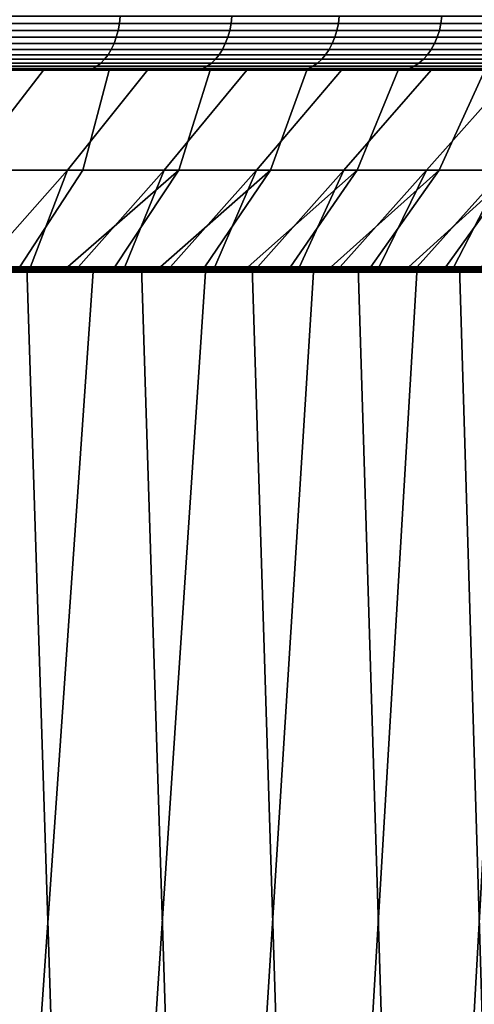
# Model space of a CAD drawing. Header units: metres. Extents: x -244 to 24, y -123 to 0.
# Tile 88 of 146: x 13 to 17, y -115 to -107. Entities that reach past the tile are written whole.
import ezdxf

# ---------------------------------------------------------------- set-up
doc = ezdxf.new("R2010")
doc.units = ezdxf.units.M
doc.layers.add('solid_10_231_103_000', color=7, linetype='CONTINUOUS')

msp = doc.modelspace()

# ---------------------------------------------------------------- linework, layer by layer
at = {"layer": 'solid_10_231_103_000'}
for points in [[(13.996762, -107.060265, 18.872448), (13.053875, -107.060265, 19.536505), (13.04782, -107.119713, 19.527443), (13.99027, -107.119713, 18.863695)], [(13.053875, -107.060265, -19.536505), (13.996762, -107.060265, -18.872448), (13.99027, -107.119713, -18.863695), (13.04782, -107.119713, -19.527443)], [(14.90593, -107.060265, 18.162928), (13.996762, -107.060265, 18.872448), (13.99027, -107.119713, 18.863695), (14.899015, -107.119713, 18.154503)], [(13.996762, -107.060265, -18.872448), (14.90593, -107.060265, -18.162928), (14.899015, -107.119713, -18.154503), (13.99027, -107.119713, -18.863695)], [(15.779187, -107.060265, 17.409651), (14.90593, -107.060265, 18.162928), (14.899015, -107.119713, 18.154503), (15.771869, -107.119713, 17.401575)], [(14.90593, -107.060265, -18.162928), (15.779187, -107.060265, -17.409651), (15.771869, -107.119713, -17.401575), (14.899015, -107.119713, -18.154503)], [(16.614431, -107.060265, 16.614431), (15.779187, -107.060265, 17.409651), (15.771869, -107.119713, 17.401575), (16.606726, -107.119713, 16.606726)], [(15.779187, -107.060265, -17.409651), (16.614431, -107.060265, -16.614431), (16.606726, -107.119713, -16.606726), (15.771869, -107.119713, -17.401575)], [(17.409651, -107.060265, 15.779187), (16.614431, -107.060265, 16.614431), (16.606726, -107.119713, 16.606726), (17.401575, -107.119713, 15.771869)], [(16.614431, -107.060265, -16.614431), (17.409651, -107.060265, -15.779187), (17.401575, -107.119713, -15.771869), (16.606726, -107.119713, -16.606726)], [(13.979552, -107.177414, 18.849245), (13.037826, -107.177414, 19.512484), (13.024035, -107.232521, 19.491846), (13.964767, -107.232521, 18.829308)], [(13.037826, -107.177414, -19.512484), (13.979552, -107.177414, -18.849245), (13.964767, -107.232521, -18.829308), (13.024035, -107.232521, -19.491846)], [(13.99027, -107.119713, 18.863695), (13.04782, -107.119713, 19.527443), (13.037826, -107.177414, 19.512484), (13.979552, -107.177414, 18.849245)], [(13.04782, -107.119713, -19.527443), (13.99027, -107.119713, -18.863695), (13.979552, -107.177414, -18.849245), (13.037826, -107.177414, -19.512484)], [(14.887603, -107.177414, 18.140596), (13.979552, -107.177414, 18.849245), (13.964767, -107.232521, 18.829308), (14.871856, -107.232521, 18.121408)], [(13.979552, -107.177414, -18.849245), (14.887603, -107.177414, -18.140596), (14.871856, -107.232521, -18.121408), (13.964767, -107.232521, -18.829308)], [(14.899015, -107.119713, 18.154503), (13.99027, -107.119713, 18.863695), (13.979552, -107.177414, 18.849245), (14.887603, -107.177414, 18.140596)], [(13.99027, -107.119713, -18.863695), (14.899015, -107.119713, -18.154503), (14.887603, -107.177414, -18.140596), (13.979552, -107.177414, -18.849245)], [(15.759787, -107.177414, 17.388245), (14.887603, -107.177414, 18.140596), (14.871856, -107.232521, 18.121408), (15.743117, -107.232521, 17.369854)], [(14.887603, -107.177414, -18.140596), (15.759787, -107.177414, -17.388245), (15.743117, -107.232521, -17.369854), (14.871856, -107.232521, -18.121408)], [(15.771869, -107.119713, 17.401575), (14.899015, -107.119713, 18.154503), (14.887603, -107.177414, 18.140596), (15.759787, -107.177414, 17.388245)], [(14.899015, -107.119713, -18.154503), (15.771869, -107.119713, -17.401575), (15.759787, -107.177414, -17.388245), (14.887603, -107.177414, -18.140596)], [(16.594004, -107.177414, 16.594004), (15.759787, -107.177414, 17.388245), (15.743117, -107.232521, 17.369854), (16.576452, -107.232521, 16.576452)], [(15.759787, -107.177414, -17.388245), (16.594004, -107.177414, -16.594004), (16.576452, -107.232521, -16.576452), (15.743117, -107.232521, -17.369854)], [(16.606726, -107.119713, 16.606726), (15.771869, -107.119713, 17.401575), (15.759787, -107.177414, 17.388245), (16.594004, -107.177414, 16.594004)], [(15.771869, -107.119713, -17.401575), (16.606726, -107.119713, -16.606726), (16.594004, -107.177414, -16.594004), (15.759787, -107.177414, -17.388245)], [(17.388245, -107.177414, 15.759787), (16.594004, -107.177414, 16.594004), (16.576452, -107.232521, 16.576452), (17.369854, -107.232521, 15.743117)], [(16.594004, -107.177414, -16.594004), (17.388245, -107.177414, -15.759787), (17.369854, -107.232521, -15.743117), (16.576452, -107.232521, -16.576452)], [(17.401575, -107.119713, 15.771869), (16.606726, -107.119713, 16.606726), (16.594004, -107.177414, 16.594004), (17.388245, -107.177414, 15.759787)], [(16.606726, -107.119713, -16.606726), (17.401575, -107.119713, -15.771869), (17.388245, -107.177414, -15.759787), (16.594004, -107.177414, -16.594004)], [(13.964767, -107.232521, 18.829308), (13.024035, -107.232521, 19.491846), (13.006652, -107.284233, 19.46583), (13.946128, -107.284233, 18.804176)], [(13.024035, -107.232521, -19.491846), (13.964767, -107.232521, -18.829308), (13.946128, -107.284233, -18.804176), (13.006652, -107.284233, -19.46583)], [(14.871856, -107.232521, 18.121408), (13.964767, -107.232521, 18.829308), (13.946128, -107.284233, 18.804176), (14.852006, -107.284233, 18.097221)], [(13.964767, -107.232521, -18.829308), (14.871856, -107.232521, -18.121408), (14.852006, -107.284233, -18.097221), (13.946128, -107.284233, -18.804176)], [(15.743117, -107.232521, 17.369854), (14.871856, -107.232521, 18.121408), (14.852006, -107.284233, 18.097221), (15.722105, -107.284233, 17.34667)], [(14.871856, -107.232521, -18.121408), (15.743117, -107.232521, -17.369854), (15.722105, -107.284233, -17.34667), (14.852006, -107.284233, -18.097221)], [(16.576452, -107.232521, 16.576452), (15.743117, -107.232521, 17.369854), (15.722105, -107.284233, 17.34667), (16.554327, -107.284233, 16.554327)], [(15.743117, -107.232521, -17.369854), (16.576452, -107.232521, -16.576452), (16.554327, -107.284233, -16.554327), (15.722105, -107.284233, -17.34667)], [(17.369854, -107.232521, 15.743117), (16.576452, -107.232521, 16.576452), (16.554327, -107.284233, 16.554327), (17.34667, -107.284233, 15.722105)], [(16.576452, -107.232521, -16.576452), (17.369854, -107.232521, -15.743117), (17.34667, -107.284233, -15.722105), (16.554327, -107.284233, -16.554327)], [(13.923908, -107.331787, 18.774218), (12.985929, -107.331787, 19.434816), (12.962171, -107.374496, 19.399258), (13.898433, -107.374496, 18.739868)], [(12.985929, -107.331787, -19.434816), (13.923908, -107.331787, -18.774218), (13.898433, -107.374496, -18.739868), (12.962171, -107.374496, -19.399258)], [(13.946128, -107.284233, 18.804176), (13.006652, -107.284233, 19.46583), (12.985929, -107.331787, 19.434816), (13.923908, -107.331787, 18.774218)], [(13.006652, -107.284233, -19.46583), (13.946128, -107.284233, -18.804176), (13.923908, -107.331787, -18.774218), (12.985929, -107.331787, -19.434816)], [(14.828343, -107.331787, 18.068388), (13.923908, -107.331787, 18.774218), (13.898433, -107.374496, 18.739868), (14.801213, -107.374496, 18.035332)], [(13.923908, -107.331787, -18.774218), (14.828343, -107.331787, -18.068388), (14.801213, -107.374496, -18.035332), (13.898433, -107.374496, -18.739868)], [(14.852006, -107.284233, 18.097221), (13.946128, -107.284233, 18.804176), (13.923908, -107.331787, 18.774218), (14.828343, -107.331787, 18.068388)], [(13.946128, -107.284233, -18.804176), (14.852006, -107.284233, -18.097221), (14.828343, -107.331787, -18.068388), (13.923908, -107.331787, -18.774218)], [(15.697056, -107.331787, 17.319033), (14.828343, -107.331787, 18.068388), (14.801213, -107.374496, 18.035332), (15.668337, -107.374496, 17.287346)], [(14.828343, -107.331787, -18.068388), (15.697056, -107.331787, -17.319033), (15.668337, -107.374496, -17.287346), (14.801213, -107.374496, -18.035332)], [(15.722105, -107.284233, 17.34667), (14.852006, -107.284233, 18.097221), (14.828343, -107.331787, 18.068388), (15.697056, -107.331787, 17.319033)], [(14.852006, -107.284233, -18.097221), (15.722105, -107.284233, -17.34667), (15.697056, -107.331787, -17.319033), (14.828343, -107.331787, -18.068388)], [(16.527952, -107.331787, 16.527952), (15.697056, -107.331787, 17.319033), (15.668337, -107.374496, 17.287346), (16.497713, -107.374496, 16.497713)], [(15.697056, -107.331787, -17.319033), (16.527952, -107.331787, -16.527952), (16.497713, -107.374496, -16.497713), (15.668337, -107.374496, -17.287346)], [(16.554327, -107.284233, 16.554327), (15.722105, -107.284233, 17.34667), (15.697056, -107.331787, 17.319033), (16.527952, -107.331787, 16.527952)], [(15.722105, -107.284233, -17.34667), (16.554327, -107.284233, -16.554327), (16.527952, -107.331787, -16.527952), (15.697056, -107.331787, -17.319033)], [(17.319033, -107.331787, 15.697056), (16.527952, -107.331787, 16.527952), (16.497713, -107.374496, 16.497713), (17.287346, -107.374496, 15.668337)], [(16.527952, -107.331787, -16.527952), (17.319033, -107.331787, -15.697056), (17.287346, -107.374496, -15.668337), (16.497713, -107.374496, -16.497713)], [(17.34667, -107.284233, 15.722105), (16.554327, -107.284233, 16.554327), (16.527952, -107.331787, 16.527952), (17.319033, -107.331787, 15.697056)], [(16.554327, -107.284233, -16.554327), (17.34667, -107.284233, -15.722105), (17.319033, -107.331787, -15.697056), (16.527952, -107.331787, -16.527952)], [(13.870074, -107.411736, 18.70163), (12.935721, -107.411736, 19.359676), (12.906971, -107.442955, 19.316647), (13.839247, -107.442955, 18.660065)], [(12.935721, -107.411736, -19.359676), (13.870074, -107.411736, -18.70163), (13.839247, -107.442955, -18.660065), (12.906971, -107.442955, -19.316647)], [(13.898433, -107.374496, 18.739868), (12.962171, -107.374496, 19.399258), (12.935721, -107.411736, 19.359676), (13.870074, -107.411736, 18.70163)], [(12.962171, -107.374496, -19.399258), (13.898433, -107.374496, -18.739868), (13.870074, -107.411736, -18.70163), (12.935721, -107.411736, -19.359676)], [(14.771013, -107.411736, 17.998531), (13.870074, -107.411736, 18.70163), (13.839247, -107.442955, 18.660065), (14.738183, -107.442955, 17.958527)], [(13.870074, -107.411736, -18.70163), (14.771013, -107.411736, -17.998531), (14.738183, -107.442955, -17.958527), (13.839247, -107.442955, -18.660065)], [(14.801213, -107.374496, 18.035332), (13.898433, -107.374496, 18.739868), (13.870074, -107.411736, 18.70163), (14.771013, -107.411736, 17.998531)], [(13.898433, -107.374496, -18.739868), (14.801213, -107.374496, -18.035332), (14.771013, -107.411736, -17.998531), (13.870074, -107.411736, -18.70163)], [(15.636367, -107.411736, 17.252071), (14.771013, -107.411736, 17.998531), (14.738183, -107.442955, 17.958527), (15.601613, -107.442955, 17.213728)], [(14.771013, -107.411736, -17.998531), (15.636367, -107.411736, -17.252071), (15.601613, -107.442955, -17.213728), (14.738183, -107.442955, -17.958527)], [(15.668337, -107.374496, 17.287346), (14.801213, -107.374496, 18.035332), (14.771013, -107.411736, 17.998531), (15.636367, -107.411736, 17.252071)], [(14.801213, -107.374496, -18.035332), (15.668337, -107.374496, -17.287346), (15.636367, -107.411736, -17.252071), (14.771013, -107.411736, -17.998531)], [(16.46405, -107.411736, 16.46405), (15.636367, -107.411736, 17.252071), (15.601613, -107.442955, 17.213728), (16.427458, -107.442955, 16.427458)], [(15.636367, -107.411736, -17.252071), (16.46405, -107.411736, -16.46405), (16.427458, -107.442955, -16.427458), (15.601613, -107.442955, -17.213728)], [(16.497713, -107.374496, 16.497713), (15.668337, -107.374496, 17.287346), (15.636367, -107.411736, 17.252071), (16.46405, -107.411736, 16.46405)], [(15.668337, -107.374496, -17.287346), (16.497713, -107.374496, -16.497713), (16.46405, -107.411736, -16.46405), (15.636367, -107.411736, -17.252071)], [(17.252071, -107.411736, 15.636367), (16.46405, -107.411736, 16.46405), (16.427458, -107.442955, 16.427458), (17.213728, -107.442955, 15.601613)], [(16.46405, -107.411736, -16.46405), (17.252071, -107.411736, -15.636367), (17.213728, -107.442955, -15.601613), (16.427458, -107.442955, -16.427458)], [(17.287346, -107.374496, 15.668337), (16.497713, -107.374496, 16.497713), (16.46405, -107.411736, 16.46405), (17.252071, -107.411736, 15.636367)], [(16.497713, -107.374496, -16.497713), (17.287346, -107.374496, -15.668337), (17.252071, -107.411736, -15.636367), (16.46405, -107.411736, -16.46405)], [(11.230874, -107.5, -18.489454), (10.278639, -107.5, -19.035297), (12.479964, -107.5, -19.319668), (13.427364, -107.5, -18.673653)], [(11.579518, -107.5, 18.273144), (13.427418, -107.5, 18.673616), (12.48002, -107.5, 19.319632), (10.636972, -107.5, 18.8374)], [(12.15487, -107.5, -17.895594), (11.230874, -107.5, -18.489454), (13.427364, -107.5, -18.673653), (14.341912, -107.5, -17.980804)], [(12.491895, -107.5, 17.661964), (14.341963, -107.5, 17.980764), (13.427418, -107.5, 18.673616), (11.579518, -107.5, 18.273144)], [(11.889297, -108.314186, 17.197729), (12.744379, -108.314186, 16.574017), (13.372015, -107.5, 17.005352), (12.491895, -107.5, 17.661964)], [(13.047525, -107.5, -17.255569), (12.15487, -107.5, -17.895594), (14.341912, -107.5, -17.980804), (15.220331, -107.5, -17.243563)], [(12.811233, -107.496437, -19.173365), (13.427364, -107.5, -18.673653), (12.479964, -107.5, -19.319668)], [(12.811233, -107.496437, 19.173365), (12.48002, -107.5, 19.319632), (13.427418, -107.5, 18.673616)], [(13.372015, -107.5, 17.005352), (15.22038, -107.5, 17.243521), (14.341963, -107.5, 17.980764), (12.491895, -107.5, 17.661964)], [(12.744379, -108.314186, 16.574017), (13.566801, -108.314186, 15.907833), (14.21803, -107.5, 16.304621), (13.372015, -107.5, 17.005352)], [(13.772015, -107.485619, 18.569412), (12.844268, -107.485619, 19.222805), (12.811233, -107.496437, 19.173365), (13.736593, -107.496437, 18.521652)], [(12.844268, -107.485619, -19.222805), (13.772015, -107.485619, -18.569412), (13.736593, -107.496437, -18.521652), (12.811233, -107.496437, -19.173365)], [(13.736593, -107.496437, 18.521652), (12.811233, -107.496437, 19.173365), (13.427418, -107.5, 18.673616)], [(12.811233, -107.496437, -19.173365), (13.736593, -107.496437, -18.521652), (13.427364, -107.5, -18.673653)], [(13.8064, -107.467697, 18.615776), (12.876337, -107.467697, 19.2708), (12.844268, -107.485619, 19.222805), (13.772015, -107.485619, 18.569412)], [(12.876337, -107.467697, -19.2708), (13.8064, -107.467697, -18.615776), (13.772015, -107.485619, -18.569412), (12.844268, -107.485619, -19.222805)], [(13.693, -108.314186, -15.799335), (12.875907, -108.314186, -16.472046), (13.047525, -107.5, -17.255569), (13.90627, -107.5, -16.571306)], [(13.839247, -107.442955, 18.660065), (12.906971, -107.442955, 19.316647), (12.876337, -107.467697, 19.2708), (13.8064, -107.467697, 18.615776)], [(12.906971, -107.442955, -19.316647), (13.839247, -107.442955, -18.660065), (13.8064, -107.467697, -18.615776), (12.876337, -107.467697, -19.2708)], [(13.90627, -107.5, -16.571306), (13.047525, -107.5, -17.255569), (15.220331, -107.5, -17.243563)], [(14.21803, -107.5, 16.304621), (16.061041, -107.5, 16.463379), (15.22038, -107.5, 17.243521), (13.372015, -107.5, 17.005352)], [(13.736593, -107.496437, -18.521652), (14.341912, -107.5, -17.980804), (13.427364, -107.5, -18.673653)], [(13.736593, -107.496437, 18.521652), (13.427418, -107.5, 18.673616), (14.341963, -107.5, 17.980764)], [(13.566801, -108.314186, 15.907833), (14.354456, -108.314186, 15.200883), (15.027117, -107.5, 15.562076), (14.21803, -107.5, 16.304621)], [(14.475003, -108.314186, -15.086137), (13.693, -108.314186, -15.799335), (13.90627, -107.5, -16.571306), (14.729428, -107.5, -15.84415)], [(14.666583, -107.485619, 17.871284), (13.772015, -107.485619, 18.569412), (13.736593, -107.496437, 18.521652), (14.62886, -107.496437, 17.825319)], [(13.772015, -107.485619, -18.569412), (14.666583, -107.485619, -17.871284), (14.62886, -107.496437, -17.825319), (13.736593, -107.496437, -18.521652)], [(14.62886, -107.496437, 17.825319), (13.736593, -107.496437, 18.521652), (14.341963, -107.5, 17.980764)], [(13.736593, -107.496437, -18.521652), (14.62886, -107.496437, -17.825319), (14.341912, -107.5, -17.980804)], [(14.703202, -107.467697, 17.915903), (13.8064, -107.467697, 18.615776), (13.772015, -107.485619, 18.569412), (14.666583, -107.485619, 17.871284)], [(13.8064, -107.467697, -18.615776), (14.703202, -107.467697, -17.915903), (14.666583, -107.485619, -17.871284), (13.772015, -107.485619, -18.569412)], [(14.738183, -107.442955, 17.958527), (13.839247, -107.442955, 18.660065), (13.8064, -107.467697, 18.615776), (14.703202, -107.467697, 17.915903)], [(13.839247, -107.442955, -18.660065), (14.738183, -107.442955, -17.958527), (14.703202, -107.467697, -17.915903), (13.8064, -107.467697, -18.615776)], [(14.729428, -107.5, -15.84415), (13.90627, -107.5, -16.571306), (15.220331, -107.5, -17.243563), (16.060995, -107.5, -16.463423)], [(15.027117, -107.5, 15.562076), (16.86204, -107.5, 15.641961), (16.061041, -107.5, 16.463379), (14.21803, -107.5, 16.304621)], [(14.62886, -107.496437, -17.825319), (15.220331, -107.5, -17.243563), (14.341912, -107.5, -17.980804)], [(14.62886, -107.496437, 17.825319), (14.341963, -107.5, 17.980764), (15.22038, -107.5, 17.243521)], [(14.354456, -108.314186, 15.200883), (15.105326, -108.314186, 14.454977), (15.797415, -107.5, 14.779529), (15.027117, -107.5, 15.562076)], [(15.219912, -108.314186, -14.334279), (14.475003, -108.314186, -15.086137), (14.729428, -107.5, -15.84415), (15.51465, -107.5, -15.076081)], [(15.525819, -107.485619, 17.130102), (14.666583, -107.485619, 17.871284), (14.62886, -107.496437, 17.825319), (15.485887, -107.496437, 17.086042)], [(14.666583, -107.485619, -17.871284), (15.525819, -107.485619, -17.130102), (15.485887, -107.496437, -17.086042), (14.62886, -107.496437, -17.825319)], [(15.485887, -107.496437, 17.086042), (14.62886, -107.496437, 17.825319), (15.22038, -107.5, 17.243521)], [(14.62886, -107.496437, -17.825319), (15.485887, -107.496437, -17.086042), (15.220331, -107.5, -17.243563)], [(15.564584, -107.467697, 17.172871), (14.703202, -107.467697, 17.915903), (14.666583, -107.485619, 17.871284), (15.525819, -107.485619, 17.130102)], [(14.703202, -107.467697, -17.915903), (15.564584, -107.467697, -17.172871), (15.525819, -107.485619, -17.130102), (14.666583, -107.485619, -17.871284)], [(15.601613, -107.442955, 17.213728), (14.738183, -107.442955, 17.958527), (14.703202, -107.467697, 17.915903), (15.564584, -107.467697, 17.172871)], [(14.738183, -107.442955, -17.958527), (15.601613, -107.442955, -17.213728), (15.564584, -107.467697, -17.172871), (14.703202, -107.467697, -17.915903)], [(15.51465, -107.5, -15.076081), (14.729428, -107.5, -15.84415), (16.060995, -107.5, -16.463423), (16.861996, -107.5, -15.642008)], [(15.797415, -107.5, 14.779529), (17.620674, -107.5, 14.782118), (16.86204, -107.5, 15.641961), (15.027117, -107.5, 15.562076)], [(15.105326, -108.314186, 14.454977), (15.817486, -108.314186, 13.672029), (16.527309, -107.5, 13.958549), (15.797415, -107.5, 14.779529)], [(15.925817, -108.314186, -13.545687), (15.219912, -108.314186, -14.334279), (15.51465, -107.5, -15.076081), (16.259628, -107.5, -14.269443)], [(15.485887, -107.496437, -17.086042), (16.060995, -107.5, -16.463423), (15.220331, -107.5, -17.243563)], [(15.485887, -107.496437, 17.086042), (15.22038, -107.5, 17.243521), (16.061041, -107.5, 16.463379)], [(16.347652, -107.485619, 16.347652), (15.525819, -107.485619, 17.130102), (15.485887, -107.496437, 17.086042), (16.305605, -107.496437, 16.305605)], [(15.525819, -107.485619, -17.130102), (16.347652, -107.485619, -16.347652), (16.305605, -107.496437, -16.305605), (15.485887, -107.496437, -17.086042)], [(16.305605, -107.496437, 16.305605), (15.485887, -107.496437, 17.086042), (16.061041, -107.5, 16.463379)], [(15.485887, -107.496437, -17.086042), (16.305605, -107.496437, -16.305605), (16.060995, -107.5, -16.463423)], [(16.259628, -107.5, -14.269443), (15.51465, -107.5, -15.076081), (16.861996, -107.5, -15.642008), (17.620632, -107.5, -14.782167)], [(16.388468, -107.467697, 16.388468), (15.564584, -107.467697, 17.172871), (15.525819, -107.485619, 17.130102), (16.347652, -107.485619, 16.347652)], [(15.564584, -107.467697, -17.172871), (16.388468, -107.467697, -16.388468), (16.347652, -107.485619, -16.347652), (15.525819, -107.485619, -17.130102)], [(16.427458, -107.442955, 16.427458), (15.601613, -107.442955, 17.213728), (15.564584, -107.467697, 17.172871), (16.388468, -107.467697, 16.388468)], [(15.601613, -107.442955, -17.213728), (16.427458, -107.442955, -16.427458), (16.388468, -107.467697, -16.388468), (15.564584, -107.467697, -17.172871)], [(15.797415, -107.5, 14.779529), (16.527309, -107.5, 13.958549), (17.620674, -107.5, 14.782118)], [(15.817486, -108.314186, 13.672029), (16.489111, -108.314186, 12.854044), (17.214369, -107.5, 13.101829), (16.527309, -107.5, 13.958549)], [(16.590908, -108.314186, -12.722382), (15.925817, -108.314186, -13.545687), (16.259628, -107.5, -14.269443), (16.962915, -107.5, -13.425819)], [(16.305605, -107.496437, -16.305605), (16.861996, -107.5, -15.642008), (16.060995, -107.5, -16.463423)], [(16.305605, -107.496437, 16.305605), (16.061041, -107.5, 16.463379), (16.86204, -107.5, 15.641961)], [(16.962915, -107.5, -13.425819), (16.259628, -107.5, -14.269443), (17.620632, -107.5, -14.782167), (18.335825, -107.5, -13.885155)], [(17.130102, -107.485619, 15.525819), (16.347652, -107.485619, 16.347652), (16.305605, -107.496437, 16.305605), (17.086042, -107.496437, 15.485887)], [(16.347652, -107.485619, -16.347652), (17.130102, -107.485619, -15.525819), (17.086042, -107.496437, -15.485887), (16.305605, -107.496437, -16.305605)], [(17.086042, -107.496437, 15.485887), (16.305605, -107.496437, 16.305605), (16.86204, -107.5, 15.641961)], [(16.305605, -107.496437, -16.305605), (17.086042, -107.496437, -15.485887), (16.861996, -107.5, -15.642008)], [(17.172871, -107.467697, 15.564584), (16.388468, -107.467697, 16.388468), (16.347652, -107.485619, 16.347652), (17.130102, -107.485619, 15.525819)], [(16.388468, -107.467697, -16.388468), (17.172871, -107.467697, -15.564584), (17.130102, -107.485619, -15.525819), (16.347652, -107.485619, -16.347652)], [(17.213728, -107.442955, 15.601613), (16.427458, -107.442955, 16.427458), (16.388468, -107.467697, 16.388468), (17.172871, -107.467697, 15.564584)], [(16.427458, -107.442955, -16.427458), (17.213728, -107.442955, -15.601613), (17.172871, -107.467697, -15.564584), (16.388468, -107.467697, -16.388468)], [(16.489111, -108.314186, 12.854044), (17.118481, -108.314186, 12.003119), (17.85701, -107.5, 12.211469), (17.214369, -107.5, 13.101829)], [(17.214369, -107.5, 13.101829), (18.335863, -107.5, 13.885103), (17.620674, -107.5, 14.782118), (16.527309, -107.5, 13.958549)], [(17.213484, -108.314186, -11.866473), (16.590908, -108.314186, -12.722382), (16.962915, -107.5, -13.425819), (17.622517, -107.5, -12.547491)], [(17.086042, -107.496437, -15.485887), (17.620632, -107.5, -14.782167), (16.861996, -107.5, -15.642008)], [(17.086042, -107.496437, 15.485887), (16.86204, -107.5, 15.641961), (17.620674, -107.5, 14.782118)], [(13.566801, -108.314186, 15.907833), (12.744379, -108.314186, 16.574017), (12.464184, -109.099998, 15.833629), (12.870261, -109.099998, 15.505344)], [(12.875907, -108.314186, -16.472046), (13.693, -108.314186, -15.799335), (13.180144, -109.099998, -15.242813), (12.781019, -109.099998, -15.579002)], [(13.566801, -108.314186, 15.907833), (12.870261, -109.099998, 15.505344), (13.267683, -109.099998, 15.166685)], [(14.475003, -108.314186, -15.086137), (13.57072, -109.099998, -14.896139), (13.180144, -109.099998, -15.242813), (13.693, -108.314186, -15.799335)], [(14.354456, -108.314186, 15.200883), (13.566801, -108.314186, 15.907833), (13.267683, -109.099998, 15.166685), (13.655962, -109.099998, 14.818038)], [(14.475003, -108.314186, -15.086137), (13.952027, -109.099998, -14.539627), (13.57072, -109.099998, -14.896139)], [(14.354456, -108.314186, 15.200883), (13.655962, -109.099998, 14.818038), (14.035366, -109.099998, 14.45918)], [(14.475003, -108.314186, -15.086137), (15.219912, -108.314186, -14.334279), (14.323908, -109.099998, -14.173394), (13.952027, -109.099998, -14.539627)], [(15.105326, -108.314186, 14.454977), (14.354456, -108.314186, 15.200883), (14.035366, -109.099998, 14.45918), (14.405215, -109.099998, 14.090763)], [(15.219912, -108.314186, -14.334279), (14.686397, -109.099998, -13.797436), (14.323908, -109.099998, -14.173394)], [(15.105326, -108.314186, 14.454977), (14.405215, -109.099998, 14.090763), (14.765305, -109.099998, 13.712957)], [(15.219912, -108.314186, -14.334279), (15.925817, -108.314186, -13.545687), (15.038786, -109.099998, -13.412484), (14.686397, -109.099998, -13.797436)], [(15.817486, -108.314186, 13.672029), (15.105326, -108.314186, 14.454977), (14.765305, -109.099998, 13.712957), (15.115714, -109.099998, 13.325714)], [(15.925817, -108.314186, -13.545687), (15.381192, -109.099998, -13.018382), (15.038786, -109.099998, -13.412484)], [(15.817486, -108.314186, 13.672029), (15.115714, -109.099998, 13.325714), (15.455754, -109.099998, 12.92979)], [(15.925817, -108.314186, -13.545687), (16.590908, -108.314186, -12.722382), (15.713381, -109.099998, -12.615438), (15.381192, -109.099998, -13.018382)], [(16.489111, -108.314186, 12.854044), (15.817486, -108.314186, 13.672029), (15.455754, -109.099998, 12.92979), (15.785504, -109.099998, 12.525063)], [(16.590908, -108.314186, -12.722382), (16.034775, -109.099998, -12.204331), (15.713381, -109.099998, -12.615438)], [(16.489111, -108.314186, 12.854044), (15.785504, -109.099998, 12.525063), (16.104778, -109.099998, 12.111801)], [(16.590908, -108.314186, -12.722382), (17.213484, -108.314186, -11.866473), (16.345608, -109.099998, -11.784756), (16.034775, -109.099998, -12.204331)], [(17.118481, -108.314186, 12.003119), (16.489111, -108.314186, 12.854044), (16.104778, -109.099998, 12.111801), (16.413004, -109.099998, 11.690724)], [(17.213484, -108.314186, -11.866473), (16.64547, -109.099998, -11.357291), (16.345608, -109.099998, -11.784756)], [(17.118481, -108.314186, 12.003119), (16.413004, -109.099998, 11.690724), (16.710394, -109.099998, 11.261531)], [(17.213484, -108.314186, -11.866473), (17.791948, -108.314186, -10.980155), (16.933971, -109.099998, -10.922462), (16.64547, -109.099998, -11.357291)], [(17.703981, -108.314186, 11.121434), (17.118481, -108.314186, 12.003119), (16.710394, -109.099998, 11.261531), (16.996584, -109.099998, 10.82478)], [(12.759979, -109.099998, -19.284002), (13.2375, -109.099998, -19.356421), (12.27227, -109.099998, -19.982336), (11.787471, -109.099998, -19.893343)], [(11.880491, -122.099998, 20.217724), (12.870628, -122.099998, 19.60228), (13.77938, -109.099998, 18.974493), (12.83245, -109.099998, 19.627298)], [(13.653977, -122.099998, -19.064924), (12.689579, -122.099998, -19.719965), (12.27227, -109.099998, -19.982336), (13.2375, -109.099998, -19.356421)], [(13.447404, -109.099998, 18.811081), (12.497376, -109.099998, 19.455206), (12.83245, -109.099998, 19.627298), (13.77938, -109.099998, 18.974493)], [(13.053514, -109.101753, 19.054502), (12.497376, -109.099998, 19.455206), (13.447404, -109.099998, 18.811081)], [(13.701554, -109.099998, -18.626783), (14.171012, -109.099998, -18.683802), (13.2375, -109.099998, -19.356421), (12.759979, -109.099998, -19.284002)], [(12.829399, -109.101753, -19.206116), (13.701554, -109.099998, -18.626783), (12.759979, -109.099998, -19.284002)], [(12.956531, -109.099998, -19.00334), (13.235865, -109.142578, -18.809887), (12.760666, -109.142578, -19.135448)], [(12.956531, -109.099998, -19.00334), (12.781019, -109.099998, -15.579002), (13.180144, -109.099998, -15.242813)], [(13.753717, -109.107018, -18.522959), (12.809656, -109.107018, -19.18795), (12.791599, -109.115685, -19.169775), (13.734851, -109.115685, -18.505651)], [(13.774245, -109.101753, -18.540186), (12.829399, -109.101753, -19.206116), (12.809656, -109.107018, -19.18795), (13.753717, -109.107018, -18.522959)], [(13.774245, -109.101753, -18.540186), (13.701554, -109.099998, -18.626783), (12.829399, -109.101753, -19.206116)], [(13.887605, -109.099998, 18.333977), (13.267683, -109.099998, 15.166685), (12.870261, -109.099998, 15.505344), (12.956527, -109.099998, 19.003342)], [(12.870628, -122.099998, 19.60228), (13.828955, -122.099998, 18.938385), (14.693558, -109.099998, 18.275673), (13.77938, -109.099998, 18.974493)], [(12.956527, -109.099998, 19.003342), (13.002076, -109.142578, 18.972242), (13.472789, -109.142578, 18.640921)], [(12.956527, -109.099998, 19.003342), (13.472789, -109.142578, 18.640921), (13.887605, -109.099998, 18.333977)], [(13.887609, -109.099998, -18.333975), (12.956531, -109.099998, -19.00334), (13.180144, -109.099998, -15.242813), (13.57072, -109.099998, -14.896139)], [(13.887609, -109.099998, -18.333975), (13.235865, -109.142578, -18.809887), (12.956531, -109.099998, -19.00334)], [(13.040009, -109.107018, 19.032154), (13.975986, -109.107018, 18.355831), (13.961756, -109.115685, 18.335068), (13.026755, -109.115685, 19.010759)], [(13.053514, -109.101753, 19.054502), (13.990495, -109.101753, 18.37755), (13.975986, -109.107018, 18.355831), (13.040009, -109.107018, 19.032154)], [(13.053514, -109.101753, 19.054502), (13.447404, -109.099998, 18.811081), (13.990495, -109.101753, 18.37755)], [(13.887609, -109.099998, -18.333975), (13.702721, -109.142578, -18.472559), (13.235865, -109.142578, -18.809887)], [(14.584628, -122.099998, -18.362762), (13.653977, -122.099998, -19.064924), (13.2375, -109.099998, -19.356421), (14.171012, -109.099998, -18.683802)], [(13.887605, -109.099998, 18.333977), (13.655962, -109.099998, 14.818038), (13.267683, -109.099998, 15.166685)], [(14.364475, -109.099998, 18.12048), (13.447404, -109.099998, 18.811081), (13.77938, -109.099998, 18.974493), (14.693558, -109.099998, 18.275673)], [(13.990495, -109.101753, 18.37755), (13.447404, -109.099998, 18.811081), (14.364475, -109.099998, 18.12048)], [(13.887605, -109.099998, 18.333977), (13.472789, -109.142578, 18.640921), (13.935233, -109.142578, 18.297792)], [(13.887609, -109.099998, -18.333975), (13.57072, -109.099998, -14.896139), (13.952027, -109.099998, -14.539627)], [(14.783792, -109.099998, 17.619291), (14.035366, -109.099998, 14.45918), (13.655962, -109.099998, 14.818038), (13.887605, -109.099998, 18.333977)], [(14.609165, -109.099998, -17.923769), (15.070385, -109.099998, -17.966219), (14.171012, -109.099998, -18.683802), (13.701554, -109.099998, -18.626783)], [(13.774245, -109.101753, -18.540186), (14.609165, -109.099998, -17.923769), (13.701554, -109.099998, -18.626783)], [(13.887609, -109.099998, -18.333975), (14.160759, -109.142578, -18.123821), (13.702721, -109.142578, -18.472559)], [(14.663321, -109.107018, -17.811562), (13.753717, -109.107018, -18.522959), (13.734851, -109.115685, -18.505651), (14.643688, -109.115685, -17.79516)], [(14.68459, -109.101753, -17.82782), (13.774245, -109.101753, -18.540186), (13.753717, -109.107018, -18.522959), (14.663321, -109.107018, -17.811562)], [(14.68459, -109.101753, -17.82782), (14.609165, -109.099998, -17.923769), (13.774245, -109.101753, -18.540186)], [(13.828955, -122.099998, 18.938385), (14.7531, -122.099998, 18.227684), (15.572429, -109.099998, 17.532888), (14.693558, -109.099998, 18.275673)], [(13.887605, -109.099998, 18.333977), (13.935233, -109.142578, 18.297792), (14.389005, -109.142578, 17.943146)], [(13.887605, -109.099998, 18.333977), (14.389005, -109.142578, 17.943146), (14.783792, -109.099998, 17.619291)], [(13.887609, -109.099998, -18.333975), (13.952027, -109.099998, -14.539627), (14.323908, -109.099998, -14.173394)], [(14.783795, -109.099998, -17.619289), (13.887609, -109.099998, -18.333975), (14.323908, -109.099998, -14.173394), (14.686397, -109.099998, -13.797436)], [(14.783795, -109.099998, -17.619289), (14.160759, -109.142578, -18.123821), (13.887609, -109.099998, -18.333975)], [(13.975986, -109.107018, 18.355831), (14.87695, -109.107018, 17.633522), (14.861772, -109.115685, 17.613434), (13.961756, -109.115685, 18.335068)], [(13.990495, -109.101753, 18.37755), (14.892432, -109.101753, 17.654568), (14.87695, -109.107018, 17.633522), (13.975986, -109.107018, 18.355831)], [(13.990495, -109.101753, 18.37755), (14.364475, -109.099998, 18.12048), (14.892432, -109.101753, 17.654568)], [(14.783792, -109.099998, 17.619291), (14.405215, -109.099998, 14.090763), (14.035366, -109.099998, 14.45918)], [(14.783795, -109.099998, -17.619289), (14.609806, -109.142578, -17.763826), (14.160759, -109.142578, -18.123821)], [(15.479232, -122.099998, -17.615215), (14.584628, -122.099998, -18.362762), (14.171012, -109.099998, -18.683802), (15.070385, -109.099998, -17.966219)], [(15.246235, -109.099998, 17.385107), (14.364475, -109.099998, 18.12048), (14.693558, -109.099998, 18.275673), (15.572429, -109.099998, 17.532888)], [(14.892432, -109.101753, 17.654568), (14.364475, -109.099998, 18.12048), (15.246235, -109.099998, 17.385107)], [(14.783792, -109.099998, 17.619291), (14.389005, -109.142578, 17.943146), (14.833695, -109.142578, 17.577299)], [(14.783792, -109.099998, 17.619291), (14.765305, -109.099998, 13.712957), (14.405215, -109.099998, 14.090763)], [(15.480773, -109.099998, -17.176596), (15.93363, -109.099998, -17.20529), (15.070385, -109.099998, -17.966219), (14.609165, -109.099998, -17.923769)], [(14.68459, -109.101753, -17.82782), (15.480773, -109.099998, -17.176596), (14.609165, -109.099998, -17.923769)], [(14.783795, -109.099998, -17.619289), (15.049774, -109.142578, -17.392649), (14.609806, -109.142578, -17.763826)], [(15.536191, -109.107018, -17.055542), (14.663321, -109.107018, -17.811562), (14.643688, -109.115685, -17.79516), (15.515832, -109.115685, -17.040077)], [(15.558154, -109.101753, -17.070799), (14.68459, -109.101753, -17.82782), (14.663321, -109.107018, -17.811562), (15.536191, -109.107018, -17.055542)], [(15.558154, -109.101753, -17.070799), (15.480773, -109.099998, -17.176596), (14.68459, -109.101753, -17.82782)], [(14.783795, -109.099998, -17.619289), (14.686397, -109.099998, -13.797436), (15.038786, -109.099998, -13.412484)], [(14.7531, -122.099998, 18.227684), (15.640783, -122.099998, 17.47193), (16.413342, -109.099998, 16.748278), (15.572429, -109.099998, 17.532888)], [(15.644135, -109.099998, 16.860012), (15.115714, -109.099998, 13.325714), (14.765305, -109.099998, 13.712957), (14.783792, -109.099998, 17.619291)], [(14.783792, -109.099998, 17.619291), (14.833695, -109.142578, 17.577299), (15.269014, -109.142578, 17.200499)], [(14.783792, -109.099998, 17.619291), (15.269014, -109.142578, 17.200499), (15.644135, -109.099998, 16.860012)], [(15.644137, -109.099998, -16.860008), (14.783795, -109.099998, -17.619289), (15.038786, -109.099998, -13.412484), (15.381192, -109.099998, -13.018382)], [(15.644137, -109.099998, -16.860008), (15.049774, -109.142578, -17.392649), (14.783795, -109.099998, -17.619289)], [(14.87695, -109.107018, 17.633522), (15.740644, -109.107018, 16.867035), (15.724549, -109.115685, 16.847666), (14.861772, -109.115685, 17.613434)], [(14.892432, -109.101753, 17.654568), (15.757068, -109.101753, 16.887365), (15.740644, -109.107018, 16.867035), (14.87695, -109.107018, 17.633522)], [(14.892432, -109.101753, 17.654568), (15.246235, -109.099998, 17.385107), (15.757068, -109.101753, 16.887365)], [(15.644137, -109.099998, -16.860008), (15.480475, -109.142578, -17.010433), (15.049774, -109.142578, -17.392649)], [(16.335577, -122.099998, -16.824131), (15.479232, -122.099998, -17.615215), (15.070385, -109.099998, -17.966219), (15.93363, -109.099998, -17.20529)], [(15.644135, -109.099998, 16.860012), (15.455754, -109.099998, 12.92979), (15.115714, -109.099998, 13.325714)], [(16.090168, -109.099998, 16.607101), (15.246235, -109.099998, 17.385107), (15.572429, -109.099998, 17.532888), (16.413342, -109.099998, 16.748278)], [(15.757068, -109.101753, 16.887365), (15.246235, -109.099998, 17.385107), (16.090168, -109.099998, 16.607101)], [(15.644135, -109.099998, 16.860012), (15.269014, -109.142578, 17.200499), (15.694743, -109.142578, 16.812941)], [(15.644137, -109.099998, -16.860008), (15.381192, -109.099998, -13.018382), (15.713381, -109.099998, -12.615438)], [(16.464981, -109.099998, 16.059401), (15.785504, -109.099998, 12.525063), (15.455754, -109.099998, 12.92979), (15.644135, -109.099998, 16.860012)], [(15.644137, -109.099998, -16.860008), (15.901529, -109.142578, -16.6175), (15.480475, -109.142578, -17.010433)], [(16.314346, -109.099998, -16.386946), (16.758112, -109.099998, -16.403303), (15.93363, -109.099998, -17.20529), (15.480773, -109.099998, -17.176596)], [(15.558154, -109.101753, -17.070799), (16.314346, -109.099998, -16.386946), (15.480773, -109.099998, -17.176596)], [(16.370138, -109.107018, -16.256794), (15.536191, -109.107018, -17.055542), (15.515832, -109.115685, -17.040077), (16.349098, -109.115685, -16.242298)], [(16.39275, -109.101753, -16.271021), (15.558154, -109.101753, -17.070799), (15.536191, -109.107018, -17.055542), (16.370138, -109.107018, -16.256794)], [(16.39275, -109.101753, -16.271021), (16.314346, -109.099998, -16.386946), (15.558154, -109.101753, -17.070799)], [(15.640783, -122.099998, 17.47193), (16.489807, -122.099998, 16.672993), (17.21521, -109.099998, 15.922869), (16.413342, -109.099998, 16.748278)], [(15.644135, -109.099998, 16.860012), (15.694743, -109.142578, 16.812941), (16.110645, -109.142578, 16.414841)], [(15.644135, -109.099998, 16.860012), (16.110645, -109.142578, 16.414841), (16.464981, -109.099998, 16.059401)], [(15.644137, -109.099998, -16.860008), (15.713381, -109.099998, -12.615438), (16.034775, -109.099998, -12.204331)], [(16.464983, -109.099998, -16.059399), (15.644137, -109.099998, -16.860008), (16.034775, -109.099998, -12.204331), (16.345608, -109.099998, -11.784756)], [(16.464983, -109.099998, -16.059399), (15.901529, -109.142578, -16.6175), (15.644137, -109.099998, -16.860008)], [(15.740644, -109.107018, 16.867035), (16.564901, -109.107018, 16.058292), (16.547926, -109.115685, 16.039684), (15.724549, -109.115685, 16.847666)], [(15.757068, -109.101753, 16.887365), (16.582235, -109.101753, 16.077866), (16.564901, -109.107018, 16.058292), (15.740644, -109.107018, 16.867035)], [(15.757068, -109.101753, 16.887365), (16.090168, -109.099998, 16.607101), (16.582235, -109.101753, 16.077866)], [(16.464981, -109.099998, 16.059401), (16.104778, -109.099998, 12.111801), (15.785504, -109.099998, 12.525063)], [(16.464983, -109.099998, -16.059399), (16.312559, -109.142578, -16.214203), (15.901529, -109.142578, -16.6175)], [(17.151546, -122.099998, -15.991463), (16.335577, -122.099998, -16.824131), (15.93363, -109.099998, -17.20529), (16.758112, -109.099998, -16.403303)], [(16.894499, -109.099998, 15.78815), (16.090168, -109.099998, 16.607101), (16.413342, -109.099998, 16.748278), (17.21521, -109.099998, 15.922869)], [(16.582235, -109.101753, 16.077866), (16.090168, -109.099998, 16.607101), (16.894499, -109.099998, 15.78815)], [(16.464981, -109.099998, 16.059401), (16.413004, -109.099998, 11.690724), (16.104778, -109.099998, 12.111801)], [(16.464981, -109.099998, 16.059401), (16.110645, -109.142578, 16.414841), (16.516447, -109.142578, 16.006466)], [(16.464983, -109.099998, -16.059399), (16.713295, -109.142578, -15.800813), (16.312559, -109.142578, -16.214203)], [(17.107468, -109.099998, -15.55712), (17.542549, -109.099998, -15.561488), (16.758112, -109.099998, -16.403303), (16.314346, -109.099998, -16.386946)], [(16.39275, -109.101753, -16.271021), (17.107468, -109.099998, -15.55712), (16.314346, -109.099998, -16.386946)], [(16.464983, -109.099998, -16.059399), (16.345608, -109.099998, -11.784756), (16.64547, -109.099998, -11.357291)], [(17.163073, -109.107018, -15.417317), (16.370138, -109.107018, -16.256794), (16.349098, -109.115685, -16.242298), (17.141399, -109.115685, -15.403822)], [(17.186285, -109.101753, -15.430488), (16.39275, -109.101753, -16.271021), (16.370138, -109.107018, -16.256794), (17.163073, -109.107018, -15.417317)], [(17.186285, -109.101753, -15.430488), (17.107468, -109.099998, -15.55712), (16.39275, -109.101753, -16.271021)], [(17.244724, -109.099998, 15.219039), (16.710394, -109.099998, 11.261531), (16.413004, -109.099998, 11.690724), (16.464981, -109.099998, 16.059401)], [(16.464981, -109.099998, 16.059401), (16.516447, -109.142578, 16.006466), (16.911921, -109.142578, 15.588037)], [(16.464981, -109.099998, 16.059401), (16.911921, -109.142578, 15.588037), (17.244724, -109.099998, 15.219039)], [(16.464983, -109.099998, -16.059399), (16.64547, -109.099998, -11.357291), (16.933971, -109.099998, -10.922462)], [(17.244726, -109.099998, -15.219037), (16.464983, -109.099998, -16.059399), (16.933971, -109.099998, -10.922462), (17.211321, -109.099998, -10.47997)], [(17.244726, -109.099998, -15.219037), (16.713295, -109.142578, -15.800813), (16.464983, -109.099998, -16.059399)], [(16.489807, -122.099998, 16.672993), (17.298077, -122.099998, 15.832845), (17.975527, -109.099998, 15.059308), (17.21521, -109.099998, 15.922869)], [(16.564901, -109.107018, 16.058292), (17.34766, -109.107018, 15.20932), (17.329838, -109.115685, 15.19151), (16.547926, -109.115685, 16.039684)], [(16.582235, -109.101753, 16.077866), (17.365871, -109.101753, 15.228094), (17.34766, -109.107018, 15.20932), (16.564901, -109.107018, 16.058292)], [(16.582235, -109.101753, 16.077866), (16.894499, -109.099998, 15.78815), (17.365871, -109.101753, 15.228094)], [(17.244724, -109.099998, 15.219039), (16.996584, -109.099998, 10.82478), (16.710394, -109.099998, 11.261531)], [(17.244726, -109.099998, -15.219037), (17.103539, -109.142578, -15.377545), (16.713295, -109.142578, -15.800813)], [(17.925125, -122.099998, -15.11927), (17.151546, -122.099998, -15.991463), (16.758112, -109.099998, -16.403303), (17.542549, -109.099998, -15.561488)], [(12.775271, -109.127617, -19.152096), (12.760666, -109.142578, -19.135448), (13.235865, -109.142578, -18.809887)], [(13.734851, -109.115685, -18.505651), (12.791599, -109.115685, -19.169775), (12.775271, -109.127617, -19.152096), (13.717719, -109.127617, -18.488768)], [(12.775271, -109.127617, -19.152096), (13.235865, -109.142578, -18.809887), (13.702721, -109.142578, -18.472559)], [(13.717719, -109.127617, -18.488768), (12.775271, -109.127617, -19.152096), (13.702721, -109.142578, -18.472559)], [(13.94812, -109.127617, 18.315575), (13.472789, -109.142578, 18.640921), (13.002076, -109.142578, 18.972242)], [(13.014051, -109.127617, 18.99065), (13.94812, -109.127617, 18.315575), (13.002076, -109.142578, 18.972242)], [(13.026755, -109.115685, 19.010759), (13.961756, -109.115685, 18.335068), (13.94812, -109.127617, 18.315575), (13.014051, -109.127617, 18.99065)], [(13.94812, -109.127617, 18.315575), (13.935233, -109.142578, 18.297792), (13.472789, -109.142578, 18.640921)], [(13.717719, -109.127617, -18.488768), (13.702721, -109.142578, -18.472559), (14.160759, -109.142578, -18.123821)], [(14.643688, -109.115685, -17.79516), (13.734851, -109.115685, -18.505651), (13.717719, -109.127617, -18.488768), (14.625789, -109.127617, -17.779106)], [(13.717719, -109.127617, -18.488768), (14.160759, -109.142578, -18.123821), (14.609806, -109.142578, -17.763826)], [(14.625789, -109.127617, -17.779106), (13.717719, -109.127617, -18.488768), (14.609806, -109.142578, -17.763826)], [(14.847235, -109.127617, 17.594601), (14.389005, -109.142578, 17.943146), (13.935233, -109.142578, 18.297792)], [(13.94812, -109.127617, 18.315575), (14.847235, -109.127617, 17.594601), (13.935233, -109.142578, 18.297792)], [(13.961756, -109.115685, 18.335068), (14.861772, -109.115685, 17.613434), (14.847235, -109.127617, 17.594601), (13.94812, -109.127617, 18.315575)], [(14.847235, -109.127617, 17.594601), (14.833695, -109.142578, 17.577299), (14.389005, -109.142578, 17.943146)], [(14.625789, -109.127617, -17.779106), (14.609806, -109.142578, -17.763826), (15.049774, -109.142578, -17.392649)], [(15.515832, -109.115685, -17.040077), (14.643688, -109.115685, -17.79516), (14.625789, -109.127617, -17.779106), (15.497208, -109.127617, -17.024891)], [(14.625789, -109.127617, -17.779106), (15.049774, -109.142578, -17.392649), (15.480475, -109.142578, -17.010433)], [(15.497208, -109.127617, -17.024891), (14.625789, -109.127617, -17.779106), (15.480475, -109.142578, -17.010433)], [(15.709142, -109.127617, 16.829533), (15.269014, -109.142578, 17.200499), (14.833695, -109.142578, 17.577299)], [(14.847235, -109.127617, 17.594601), (15.709142, -109.127617, 16.829533), (14.833695, -109.142578, 17.577299)], [(14.861772, -109.115685, 17.613434), (15.724549, -109.115685, 16.847666), (15.709142, -109.127617, 16.829533), (14.847235, -109.127617, 17.594601)], [(15.709142, -109.127617, 16.829533), (15.694743, -109.142578, 16.812941), (15.269014, -109.142578, 17.200499)], [(15.497208, -109.127617, -17.024891), (15.480475, -109.142578, -17.010433), (15.901529, -109.142578, -16.6175)], [(16.349098, -109.115685, -16.242298), (15.515832, -109.115685, -17.040077), (15.497208, -109.127617, -17.024891), (16.329788, -109.127617, -16.22801)], [(15.497208, -109.127617, -17.024891), (15.901529, -109.142578, -16.6175), (16.312559, -109.142578, -16.214203)], [(16.329788, -109.127617, -16.22801), (15.497208, -109.127617, -17.024891), (16.312559, -109.142578, -16.214203)], [(16.531681, -109.127617, 16.022291), (16.110645, -109.142578, 16.414841), (15.694743, -109.142578, 16.812941)], [(15.709142, -109.127617, 16.829533), (16.531681, -109.127617, 16.022291), (15.694743, -109.142578, 16.812941)], [(15.724549, -109.115685, 16.847666), (16.547926, -109.115685, 16.039684), (16.531681, -109.127617, 16.022291), (15.709142, -109.127617, 16.829533)], [(16.531681, -109.127617, 16.022291), (16.516447, -109.142578, 16.006466), (16.110645, -109.142578, 16.414841)], [(16.329788, -109.127617, -16.22801), (16.312559, -109.142578, -16.214203), (16.713295, -109.142578, -15.800813)], [(17.141399, -109.115685, -15.403822), (16.349098, -109.115685, -16.242298), (16.329788, -109.127617, -16.22801), (17.121449, -109.127617, -15.390463)], [(16.329788, -109.127617, -16.22801), (16.713295, -109.142578, -15.800813), (17.103539, -109.142578, -15.377545)], [(17.121449, -109.127617, -15.390463), (16.329788, -109.127617, -16.22801), (17.103539, -109.142578, -15.377545)], [(17.312792, -109.127617, 15.174898), (16.911921, -109.142578, 15.588037), (16.516447, -109.142578, 16.006466)], [(16.531681, -109.127617, 16.022291), (17.312792, -109.127617, 15.174898), (16.516447, -109.142578, 16.006466)], [(16.547926, -109.115685, 16.039684), (17.329838, -109.115685, 15.19151), (17.312792, -109.127617, 15.174898), (16.531681, -109.127617, 16.022291)]]:
    msp.add_3dface(points, dxfattribs=at)

doc.saveas('drawing.dxf')
